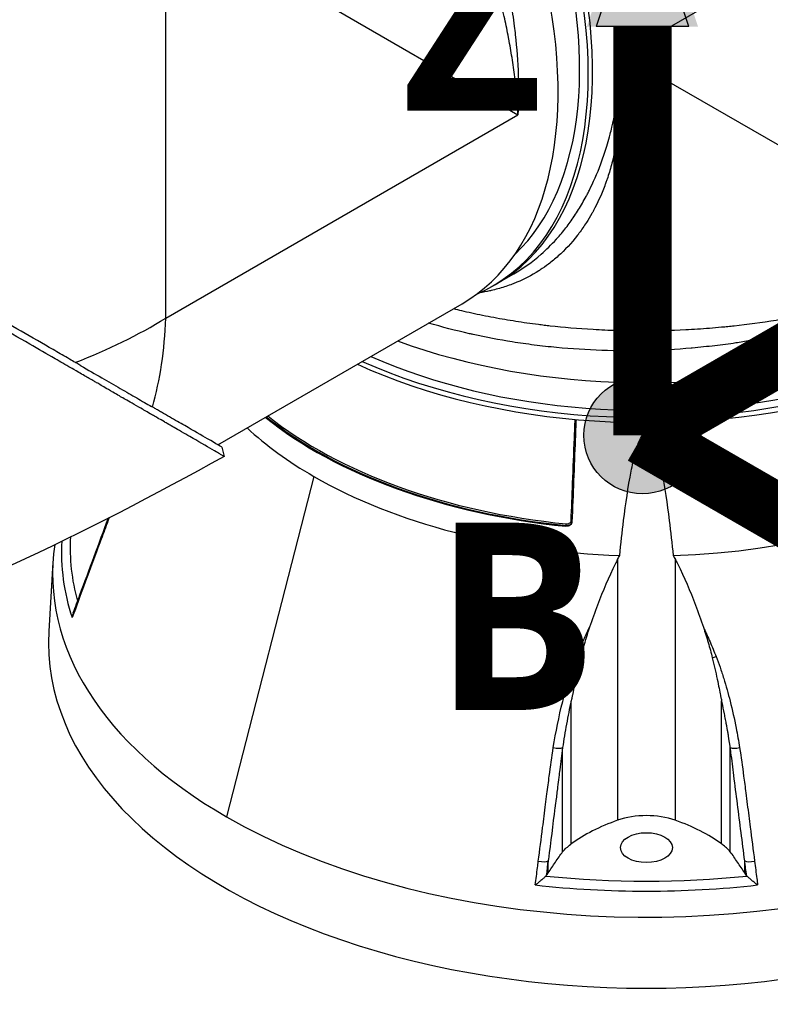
# Model space of a CAD drawing. Header units: millimetres. Extents: x 0 to 5219, y 0 to 2970.
# Tile 201 of 229: x 3368 to 3491, y 1307 to 1469. Entities that reach past the tile are written whole.
import ezdxf

# ---------------------------------------------------------------- set-up
doc = ezdxf.new("R2010")
doc.units = ezdxf.units.MM
doc.header["$LTSCALE"] = 0.2
for name, color, linetype in [('01_Object Line', 4, 'Continuous'), ('07_Special Line2', 76, 'Continuous'), ('12_Before Rev.Num.', 5, 'Continuous')]:
    doc.layers.add(name, color=color, linetype=linetype)
doc.layers.add('14_Mark', color=7, linetype='Continuous', true_color=0xe03c31)
doc.styles.add('Rainbow-5.0 Style', font='malgunsl.ttf')

# ---------------------------------------------------------------- blocks, each defined once
blk = doc.blocks.new('Blk$A18R1-4W24T')
for p, q in [((275.52, 186.43), (217.75, 153.08)), ((142.94, 109.88), (142.94, 176.59)), ((142.94, 176.59), (200.71, 143.24)), ((199.75, 152.49), (199.75, 152.49)), ((217.75, 153.08), (275.52, 119.72)), ((199.88, 151.63), (199.88, 151.63)), ((200.31, 148.25), (200.31, 148.25)), ((142.94, 109.88), (200.71, 143.24)), ((196.5, 115.1), (200.01, 117.13)), ((200.01, 117.13), (200.01, 117.13)), ((151.49, 89.12), (191.55, 112.24)), ((142.81, 107.35), (142.81, 107.35)), ((142.81, 107.29), (142.81, 107.29)), ((142.84, 107.71), (142.84, 107.71)), ((142.68, 105.76), (142.69, 105.76)), ((142.7, 105.91), (142.7, 105.91)), ((142.73, 106.23), (142.73, 106.23)), ((141.03, 96.21), (141.03, 96.21)), ((150.49, 88.39), (150.49, 88.39)), ((152.14, 88.74), (152.56, 87.2)), ((167.23, 83.92), (166.74, 81.99)), ((166.74, 81.99), (152.93, 28.11)), ((208.57, 75.75), (208.61, 75.87)), ((124.46, 69.8), (123.79, 58.55)), ((217.05, 70.31), (217.05, 27.53)), ((226.52, 27.53), (226.52, 70.31)), ((234.45, 50.82), (234.45, 50.82)), ((209.45, 23.66), (209.45, 47.14)), ((234.11, 23.66), (234.11, 47.14)), ((208.04, 22.37), (208.04, 39.45)), ((235.53, 22.37), (235.53, 39.45)), ((205.67, 18.92), (205.67, 20.88)), ((237.9, 18.92), (237.9, 20.88)), ((205.5, 18.63), (205.36, 18.46)), ((238.21, 18.46), (238.06, 18.63))]:
    blk.add_line(p, q)
for centre, major_axis, ratio, start_param, end_param in [((159.21, 181.33), (38, -65.82), 0.57735, 0, 2.340309), ((158.5, 180.92), (38, -65.82), 0.57735, 6.218011, 8.595868), ((158.5, 180.92), (37, -64.09), 0.57735, 0.138313, 2.287402), ((153.55, 178.06), (38, -65.82), 0.57735, 0, 2.153364), ((168.4, 186.64), (26.39, -45.71), 0.57735, 0.251217, 0.251219), ((221.78, 143.16), (76, 0), 0.57735, 4.145572, 6.283185), ((221.78, 137.44), (76, 0), 0.57735, 4.052056, 6.34836), ((221.78, 136.63), (76, 0), 0.57735, 4.038806, 6.283185), ((221.78, 137.44), (74, 0), 0.57735, 4.055455, 6.144873), ((221.78, 115.42), (77.15, 0), 0.57735, 4.76927, 6.226304), ((89.2, 140.91), (-75.98, -2.71), 0.599654, 2.086946, 2.334848), ((89.2, 140.91), (35.65, -67.16), 0.599654, 0.558766, 0.806744), ((221.78, 119.48), (76.67, 0), 0.57735, 3.762964, 4.539647), ((221.78, 119.63), (76.47, 0), 0.57735, 3.765044, 4.539647), ((221.78, 119.48), (76.89, 0), 0.57735, 3.763438, 4.539717), ((221.78, 115.42), (-77.15, 0), 0.57735, 0.556674, 0.785398), ((221.78, 115.42), (-77.15, 0), 0.57735, 0.785398, 1.513915), ((221.78, 67.87), (97.38, 0), 0.57735, 3.92699, 6.531315), ((208.61, 76.03), (0.02, 0.199), 0.140343, 3.764162, 5.282569), ((209.4, 76.62), (-0.2, 0.008), 0.53757, 3.678342, 4.571765), ((221.78, 67.87), (-97.38, 0), 0.57735, 6.196092, 7.068583), ((221.78, 71.3), (-95.92, 0), 0.57735, 6.246746, 6.474419), ((221.78, 72.12), (-94.5, 0), 0.57735, 6.248654, 6.442871), ((130.28, 63.97), (-1.41, 0.52), 0.445689, 6.283183, 6.665585), ((221.78, 56.61), (-98.05, 0), 0.57735, 6.248855, 9.459108), ((210.55, 54.78), (-1.4, 0.54), 0.300947, 1.546942, 1.997356), ((233.01, 54.79), (1.4, 0.55), 0.299591, 4.283682, 4.733556), ((206.75, 39.86), (-1.48, 0.24), 0.293943, 1.451681, 2.673474), ((236.82, 39.86), (1.48, 0.24), 0.293943, 3.609607, 4.831504), ((232.05, 13.32), (28.83, 0), 0.57735, 2.117685, 2.471123), ((221.78, 23.05), (-9.1, 0), 0.57735, 4.1655, 5.259278), ((211.52, 13.32), (-28.83, 0), 0.57735, 3.812062, 4.1655), ((221.78, 56.61), (57.64, 0), 0.57735, 4.987231, 4.987234), ((204.32, 21.22), (-1.49, 0.19), 0.291007, 1.428464, 2.747851), ((239.25, 21.22), (1.49, 0.19), 0.291007, 3.535223, 4.854722), ((203.84, 18.88), (-1.68, 0), 0.577343, 2.622772, 2.695941), ((221.78, 72.12), (94.5, 0), 0.57735, 4.537116, 4.887662), ((239.72, 18.88), (-1.68, 0), 0.577343, 0.445652, 0.518821), ((221.78, 71.3), (-95.92, 0), 0.57735, 1.379562, 1.76203)]:
    blk.add_ellipse(centre, major_axis=major_axis, ratio=ratio, start_param=start_param, end_param=end_param)
blk.add_ellipse((221.78, 23.05), major_axis=(-4.25, 0), ratio=0.57735)
for points, knots in [([(165.2, 226.05), (166, 225.28), (166.8, 224.5), (167.6, 223.7), (168.42, 222.86), (169.23, 222.01), (170.03, 221.15), (170.18, 220.99), (170.33, 220.83), (170.47, 220.67), (173.53, 217.32), (176.42, 213.73), (179.1, 209.98), (179.21, 209.83), (179.31, 209.67), (179.42, 209.52), (180.02, 208.67), (180.61, 207.81), (181.19, 206.94), (181.54, 206.42), (181.88, 205.91), (182.22, 205.38), (182.55, 204.86), (182.89, 204.33), (183.22, 203.81), (183.28, 203.72), (183.33, 203.63), (183.39, 203.54), (184.65, 201.51), (185.82, 199.49), (186.98, 197.37), (188.42, 194.72), (189.78, 191.99), (191.04, 189.2), (191.8, 187.51), (192.52, 185.81), (193.2, 184.08), (193.22, 184.03), (193.24, 183.98), (193.26, 183.93), (193.72, 182.78), (194.16, 181.62), (194.58, 180.45), (194.97, 179.35), (195.35, 178.24), (195.72, 177.13), (195.73, 177.08), (195.75, 177.03), (195.76, 176.98), (196.13, 175.86), (196.47, 174.73), (196.8, 173.6), (196.97, 173.01), (197.14, 172.42), (197.3, 171.83), (197.38, 171.53), (197.46, 171.24), (197.54, 170.94), (197.58, 170.79), (197.61, 170.65), (197.65, 170.5), (197.69, 170.35), (197.74, 170.17), (197.76, 170.06), (197.8, 169.92), (197.84, 169.78), (197.87, 169.64), (198.37, 167.62), (198.85, 165.46), (199.27, 163.17), (199.47, 162.06), (199.66, 160.92), (199.84, 159.75), (199.93, 159.09), (200.02, 158.42), (200.11, 157.74), (200.17, 157.27), (200.22, 156.81), (200.28, 156.33), (200.51, 154.19), (200.68, 151.96), (200.76, 149.67), (200.83, 147.57), (200.82, 145.42), (200.71, 143.24)], [0.5917032, 0.5917032, 0.5917032, 0.5917032, 0.6065856, 0.6065856, 0.6065856, 0.6221334, 0.6221334, 0.6221334, 0.625, 0.625, 0.625, 0.6850898, 0.6850898, 0.6850898, 0.6875, 0.6875, 0.6875, 0.7011464, 0.7011464, 0.7011464, 0.7092438, 0.7092438, 0.7092438, 0.7173743, 0.7173743, 0.7173743, 0.71875, 0.71875, 0.71875, 0.7499738, 0.7499738, 0.7499738, 0.7889478, 0.7889478, 0.7889478, 0.8125, 0.8125, 0.8125, 0.8131921, 0.8131921, 0.8131921, 0.8288728, 0.8288728, 0.8288728, 0.84375, 0.84375, 0.84375, 0.8444134, 0.8444134, 0.8444134, 0.859375, 0.859375, 0.859375, 0.8671875, 0.8671875, 0.8671875, 0.8710938, 0.8710938, 0.8710938, 0.8730469, 0.8730469, 0.8730469, 0.8749735, 0.8749735, 0.8749735, 0.8773485, 0.8773485, 0.8773485, 0.9115235, 0.9115235, 0.9115235, 0.9281399, 0.9281399, 0.9281399, 0.9375, 0.9375, 0.9375, 0.9439123, 0.9439123, 0.9439123, 0.973127, 0.973127, 0.973127, 1, 1, 1, 1]), ([(200.71, 143.24), (200.62, 145.22), (200.44, 147.27), (200.19, 149.35), (200.19, 149.37), (200.18, 149.39), (200.18, 149.41), (200.05, 150.46), (199.91, 151.53), (199.74, 152.6), (199.58, 153.63), (199.41, 154.62), (199.2, 155.7), (199.19, 155.75), (199.18, 155.81), (199.17, 155.87), (198.97, 156.9), (198.76, 157.93), (198.54, 158.95), (198.29, 160.06), (198.04, 161.15), (197.76, 162.24), (197.73, 162.38), (197.69, 162.52), (197.66, 162.66), (197.37, 163.77), (197.07, 164.87), (196.76, 165.96), (196.61, 166.51), (196.45, 167.05), (196.28, 167.59), (196.2, 167.86), (196.12, 168.13), (196.04, 168.4), (195.99, 168.57), (195.94, 168.71), (195.89, 168.88), (195.86, 168.98), (195.83, 169.09), (195.79, 169.21), (195.09, 171.43), (194.34, 173.57), (193.58, 175.61), (193.48, 175.88), (193.38, 176.15), (193.28, 176.42), (192.94, 177.3), (192.6, 178.17), (192.26, 179.02), (191.83, 180.08), (191.39, 181.12), (190.96, 182.12), (190.91, 182.23), (190.87, 182.34), (190.82, 182.45), (190.81, 182.47), (190.8, 182.49), (190.79, 182.5), (190.74, 182.63), (190.7, 182.73), (190.63, 182.89), (189.51, 185.43), (188.36, 187.82), (187.22, 190.05), (186.65, 191.17), (186.08, 192.25), (185.51, 193.29), (185.03, 194.18), (184.56, 195.03), (184.08, 195.86), (184.07, 195.89), (184.05, 195.92), (184.03, 195.94), (183.97, 196.07), (183.91, 196.15), (183.83, 196.31), (182.58, 198.47), (181.34, 200.49), (180.12, 202.37), (179.94, 202.65), (179.76, 202.93), (179.58, 203.2), (179.41, 203.46), (179.24, 203.72), (179.06, 203.98), (178.7, 204.52), (178.35, 205.05), (177.99, 205.56), (177.25, 206.65), (176.51, 207.68), (175.79, 208.66), (175.78, 208.67), (175.77, 208.69), (175.76, 208.7), (175.68, 208.81), (175.62, 208.9), (175.52, 209.04), (173.9, 211.23), (172.3, 213.26), (170.72, 215.15), (169.54, 216.56), (168.37, 217.89), (167.23, 219.15), (166.92, 219.49), (166.63, 219.8), (166.32, 220.14), (166.24, 220.22), (166.16, 220.3), (166.09, 220.38), (165.79, 220.69), (165.5, 221), (165.2, 221.31)], [0, 0, 0, 0, 0.061969, 0.061969, 0.061969, 0.0625, 0.0625, 0.0625, 0.09375, 0.09375, 0.09375, 0.1234255, 0.1234255, 0.1234255, 0.125, 0.125, 0.125, 0.1531538, 0.1531538, 0.1531538, 0.1836029, 0.1836029, 0.1836029, 0.1875, 0.1875, 0.1875, 0.21875, 0.21875, 0.21875, 0.234375, 0.234375, 0.234375, 0.2421875, 0.2421875, 0.2421875, 0.2469884, 0.2469884, 0.2469884, 0.25, 0.25, 0.25, 0.3052191, 0.3052191, 0.3052191, 0.3125, 0.3125, 0.3125, 0.3368038, 0.3368038, 0.3368038, 0.3671875, 0.3671875, 0.3671875, 0.3705126, 0.3705126, 0.3705126, 0.3710938, 0.3710938, 0.3710938, 0.375, 0.375, 0.375, 0.4375, 0.4375, 0.4375, 0.46875, 0.46875, 0.46875, 0.4952139, 0.4952139, 0.4952139, 0.4960938, 0.4960938, 0.4960938, 0.5, 0.5, 0.5, 0.5544796, 0.5544796, 0.5544796, 0.5625, 0.5625, 0.5625, 0.5702519, 0.5702519, 0.5702519, 0.5865122, 0.5865122, 0.5865122, 0.6206238, 0.6206238, 0.6206238, 0.6210938, 0.6210938, 0.6210938, 0.625, 0.625, 0.625, 0.6875, 0.6875, 0.6875, 0.734375, 0.734375, 0.734375, 0.7469686, 0.7469686, 0.7469686, 0.75, 0.75, 0.75, 0.7613238, 0.7613238, 0.7613238, 0.7613238]), ([(152.56, 87.2), (152.56, 87.2), (152.55, 87.2), (152.55, 87.2), (152.53, 87.21), (152.46, 87.25), (152.17, 87.42), (152.03, 87.5), (151.88, 87.59), (151.73, 87.67), (151.54, 87.78), (151.36, 87.89), (151.24, 87.96), (150.44, 88.42), (149.3, 89.08), (147.88, 89.9), (147.32, 90.22), (146.57, 90.66), (145.52, 91.26), (144.66, 91.76), (143.94, 92.17), (143.46, 92.45), (143.1, 92.66), (142.86, 92.79), (142.76, 92.85), (141.92, 93.34), (141.38, 93.65), (141.23, 93.73), (141.04, 93.85), (140.84, 93.96), (140.64, 94.07), (140.57, 94.12), (140.49, 94.16), (140.42, 94.2), (139.99, 94.45), (139.7, 94.62), (139.57, 94.69), (139.44, 94.77), (139.3, 94.85), (139.15, 94.94), (138.77, 95.16), (138.3, 95.42), (137.75, 95.74), (136.87, 96.23), (136.18, 96.63), (135.73, 96.89), (135.28, 97.15), (134.57, 97.56), (133.55, 98.16), (132.84, 98.57), (132.25, 98.92), (131.79, 99.19), (131.56, 99.32), (131.36, 99.44), (131.19, 99.53), (130.68, 99.82), (130.16, 100.13), (129.63, 100.43), (129.32, 100.61), (129, 100.79), (128.69, 100.97), (128.03, 101.35), (127.6, 101.6), (127.4, 101.72), (126.97, 101.97), (126.53, 102.22), (126.08, 102.48), (125.66, 102.72), (125.24, 102.97), (124.81, 103.21), (123.45, 104), (122.06, 104.8), (120.65, 105.62), (118.79, 106.69), (116.89, 107.79), (114.94, 108.92), (111.04, 111.17), (106.95, 113.52), (102.7, 115.98), (101.75, 116.52), (100.78, 117.09), (99.76, 117.67), (98.62, 118.33), (97.44, 119.02), (96.21, 119.73), (92.98, 121.59), (90.7, 122.91), (89.48, 123.61), (88.05, 124.44), (86.61, 125.27), (85.15, 126.11), (81.97, 127.95), (78.72, 129.83), (75.43, 131.72), (72.4, 133.48), (69.81, 134.97), (67.71, 136.18), (64.26, 138.17), (62.12, 139.41), (61.31, 139.88), (61.09, 140), (60.97, 140.07), (60.94, 140.09), (57.3, 142.19), (53.68, 144.28), (50.14, 146.32), (49.64, 146.61), (49.15, 146.9), (48.65, 147.18), (47.04, 148.11), (45.73, 148.87), (44.71, 149.46), (43.7, 150.05), (42.69, 150.62), (41.71, 151.19), (41.44, 151.35), (41.16, 151.51), (40.89, 151.66), (37.53, 153.6), (35.32, 154.88), (34.02, 155.63), (33.92, 155.69), (33.83, 155.74), (33.74, 155.8)], [-0.7635222, -0.7635222, -0.7635222, -0.7635222, -0.75, -0.75, -0.75, -0.71875, -0.71875, -0.71875, -0.7052239, -0.7052239, -0.7052239, -0.6875, -0.6875, -0.6875, -0.625, -0.625, -0.625, -0.59375, -0.59375, -0.59375, -0.5758637, -0.5758637, -0.5758637, -0.5625, -0.5625, -0.5625, -0.546875, -0.546875, -0.546875, -0.5411757, -0.5411757, -0.5411757, -0.5390625, -0.5390625, -0.5390625, -0.53125, -0.53125, -0.53125, -0.5266987, -0.5266987, -0.5266987, -0.515625, -0.515625, -0.515625, -0.5, -0.5, -0.5, -0.484375, -0.484375, -0.484375, -0.4739987, -0.4739987, -0.4739987, -0.46875, -0.46875, -0.46875, -0.4588678, -0.4588678, -0.4588678, -0.453125, -0.453125, -0.453125, -0.4453125, -0.4453125, -0.4453125, -0.4375, -0.4375, -0.4375, -0.4300483, -0.4300483, -0.4300483, -0.40625, -0.40625, -0.40625, -0.375, -0.375, -0.375, -0.3125, -0.3125, -0.3125, -0.2978036, -0.2978036, -0.2978036, -0.28125, -0.28125, -0.28125, -0.25, -0.25, -0.25, -0.2303717, -0.2303717, -0.2303717, -0.1875, -0.1875, -0.1875, -0.1671318, -0.1671318, -0.1671318, -0.1337093, -0.1337093, -0.1337093, -0.125, -0.125, -0.125, -0.0780464, -0.0780464, -0.0780464, -0.0714286, -0.0714286, -0.0714286, -0.0535714, -0.0535714, -0.0535714, -0.039579, -0.039579, -0.039579, -0.0357143, -0.0357143, -0.0357143, -0.0025653, -0.0025653, -0.0025653, 0, 0, 0, 0]), ([(129.05, 102.07), (128.82, 102.21), (128.59, 102.34), (128.05, 102.65), (127.75, 102.83), (127.06, 103.23), (126.66, 103.46), (125.47, 104.15), (124.67, 104.61), (122.13, 106.07), (120.36, 107.09), (115.03, 110.17), (111.34, 112.3), (100.52, 118.55), (92.97, 122.91), (76.21, 132.58), (67.8, 137.43), (55.88, 144.32), (51.67, 146.76), (43.04, 151.74), (38.77, 154.2), (34.87, 156.45)], [-10.794601, -10.794601, -10.794601, -10.794601, -10.700272, -10.700272, -10.578462, -10.578462, -10.421195, -10.421195, -10.108787, -10.108787, -9.443961, -9.443961, -8.149298, -8.149298, -5.793129, -5.793129, -3.135292, -3.135292, -1.653975, -1.653975, 0, 0, 0, 0]), ([(217.75, 153.08), (217.85, 151.09), (217.87, 149.14), (217.8, 147.23), (217.8, 147.22), (217.8, 147.2), (217.8, 147.19), (217.77, 146.22), (217.72, 145.28), (217.64, 144.34), (217.57, 143.45), (217.49, 142.61), (217.37, 141.71), (217.37, 141.66), (217.36, 141.62), (217.36, 141.57), (217.24, 140.71), (217.12, 139.88), (216.97, 139.07), (216.81, 138.2), (216.64, 137.35), (216.44, 136.54), (216.42, 136.43), (216.39, 136.33), (216.37, 136.22), (216.16, 135.39), (215.94, 134.59), (215.7, 133.82), (215.58, 133.43), (215.46, 133.05), (215.33, 132.68), (215.27, 132.49), (215.2, 132.31), (215.14, 132.12), (215.1, 132.01), (215.06, 131.91), (215.02, 131.8), (214.99, 131.73), (214.97, 131.66), (214.94, 131.58), (214.37, 130.08), (213.75, 128.73), (213.09, 127.51), (213.01, 127.35), (212.92, 127.19), (212.83, 127.03), (212.54, 126.51), (212.24, 126.01), (211.93, 125.54), (211.55, 124.94), (211.17, 124.38), (210.77, 123.86), (210.73, 123.8), (210.69, 123.74), (210.65, 123.69), (210.64, 123.68), (210.63, 123.67), (210.62, 123.66), (210.57, 123.59), (210.53, 123.54), (210.47, 123.46), (209.46, 122.15), (208.4, 121.03), (207.33, 120.07), (206.8, 119.59), (206.26, 119.15), (205.72, 118.74), (205.27, 118.4), (204.81, 118.08), (204.36, 117.79), (204.35, 117.78), (204.33, 117.77), (204.32, 117.76), (204.25, 117.72), (204.2, 117.69), (204.12, 117.63), (202.93, 116.88), (201.73, 116.26), (200.55, 115.76), (200.38, 115.69), (200.2, 115.62), (200.03, 115.55), (199.86, 115.49), (199.69, 115.42), (199.53, 115.36), (199.18, 115.23), (198.83, 115.11), (198.48, 115), (197.76, 114.76), (197.04, 114.57), (196.34, 114.41), (196.33, 114.41), (196.32, 114.4), (196.31, 114.4), (196.23, 114.38), (196.17, 114.37), (196.07, 114.35), (195.53, 114.23), (194.99, 114.13), (194.46, 114.04)], [0, 0, 0, 0, 0.061969, 0.061969, 0.061969, 0.0625, 0.0625, 0.0625, 0.09375, 0.09375, 0.09375, 0.1234255, 0.1234255, 0.1234255, 0.125, 0.125, 0.125, 0.1531538, 0.1531538, 0.1531538, 0.1836029, 0.1836029, 0.1836029, 0.1875, 0.1875, 0.1875, 0.21875, 0.21875, 0.21875, 0.234375, 0.234375, 0.234375, 0.2421875, 0.2421875, 0.2421875, 0.2469884, 0.2469884, 0.2469884, 0.25, 0.25, 0.25, 0.3052191, 0.3052191, 0.3052191, 0.3125, 0.3125, 0.3125, 0.3368038, 0.3368038, 0.3368038, 0.3671875, 0.3671875, 0.3671875, 0.3705126, 0.3705126, 0.3705126, 0.3710937, 0.3710937, 0.3710937, 0.375, 0.375, 0.375, 0.4375, 0.4375, 0.4375, 0.46875, 0.46875, 0.46875, 0.4952139, 0.4952139, 0.4952139, 0.4960937, 0.4960937, 0.4960937, 0.5, 0.5, 0.5, 0.5544796, 0.5544796, 0.5544796, 0.5625, 0.5625, 0.5625, 0.5702519, 0.5702519, 0.5702519, 0.5865122, 0.5865122, 0.5865122, 0.6206238, 0.6206238, 0.6206238, 0.6210937, 0.6210937, 0.6210937, 0.625, 0.625, 0.625, 0.6462516, 0.6462516, 0.6462516, 0.6462516]), ([(200.01, 117.13), (201.58, 118.04), (203.09, 119.11), (204.5, 120.35), (205.36, 121.11), (206.19, 121.92), (206.98, 122.79), (207, 122.82), (207.03, 122.84), (207.05, 122.87), (207.58, 123.45), (208.09, 124.06), (208.58, 124.7), (209.05, 125.31), (209.5, 125.93), (209.94, 126.58), (209.96, 126.61), (209.98, 126.64), (210, 126.67), (210.44, 127.33), (210.86, 128.01), (211.27, 128.71), (211.49, 129.08), (211.69, 129.46), (211.9, 129.84), (212, 130.03), (212.1, 130.22), (212.2, 130.41), (212.25, 130.51), (212.3, 130.61), (212.35, 130.71), (212.4, 130.8), (212.46, 130.92), (212.49, 131), (212.54, 131.09), (212.59, 131.18), (212.63, 131.28), (213.29, 132.62), (213.93, 134.14), (214.54, 135.83), (214.83, 136.66), (215.11, 137.53), (215.38, 138.44), (215.54, 138.96), (215.68, 139.49), (215.83, 140.04), (215.92, 140.41), (216.02, 140.79), (216.11, 141.18), (216.53, 142.95), (216.9, 144.87), (217.19, 146.94), (217.45, 148.85), (217.65, 150.9), (217.75, 153.08)], [0.74999, 0.74999, 0.74999, 0.74999, 0.7889478, 0.7889478, 0.7889478, 0.8125, 0.8125, 0.8125, 0.8131921, 0.8131921, 0.8131921, 0.8288728, 0.8288728, 0.8288728, 0.84375, 0.84375, 0.84375, 0.8444134, 0.8444134, 0.8444134, 0.859375, 0.859375, 0.859375, 0.8671875, 0.8671875, 0.8671875, 0.8710937, 0.8710937, 0.8710937, 0.8730469, 0.8730469, 0.8730469, 0.8749735, 0.8749735, 0.8749735, 0.8773485, 0.8773485, 0.8773485, 0.9115235, 0.9115235, 0.9115235, 0.9281399, 0.9281399, 0.9281399, 0.9375, 0.9375, 0.9375, 0.9439123, 0.9439123, 0.9439123, 0.973127, 0.973127, 0.973127, 1, 1, 1, 1]), ([(275.52, 119.72), (273.69, 118.54), (271.84, 117.46), (269.99, 116.48), (267.99, 115.41), (266, 114.45), (264.03, 113.59), (263.59, 113.39), (263.14, 113.2), (262.7, 113.01), (260.98, 112.29), (259.3, 111.63), (257.66, 111.05), (257.3, 110.92), (256.94, 110.79), (256.58, 110.67), (255.81, 110.4), (255.06, 110.15), (254.31, 109.92), (254.1, 109.85), (253.89, 109.78), (253.67, 109.71), (253.2, 109.57), (252.73, 109.42), (252.27, 109.28), (252.04, 109.22), (251.8, 109.15), (251.58, 109.08), (251.46, 109.05), (251.35, 109.02), (251.23, 108.98), (251.12, 108.95), (251.04, 108.93), (250.89, 108.89), (246.26, 107.58), (241.49, 106.56), (236.69, 105.85), (236.61, 105.84), (236.54, 105.83), (236.46, 105.81), (235.31, 105.64), (234.17, 105.49), (233.02, 105.36), (232.4, 105.28), (231.78, 105.22), (231.16, 105.15), (230.54, 105.09), (229.91, 105.03), (229.29, 104.98), (229.24, 104.97), (229.19, 104.97), (229.14, 104.96), (226.7, 104.75), (224.22, 104.62), (221.84, 104.56), (216.93, 104.43), (212.01, 104.59), (207.05, 105.06), (206.44, 105.12), (205.83, 105.18), (205.22, 105.25), (204.61, 105.32), (204, 105.39), (203.39, 105.47), (202.18, 105.62), (200.97, 105.79), (199.78, 105.98), (197.62, 106.33), (195.49, 106.73), (193.38, 107.19), (193.18, 107.24), (192.98, 107.28), (192.78, 107.32), (190.5, 107.84), (188.26, 108.42), (186.06, 109.08)], [0, 0, 0, 0, 0.0268593, 0.0268593, 0.0268593, 0.0558825, 0.0558825, 0.0558825, 0.0625, 0.0625, 0.0625, 0.088102, 0.088102, 0.088102, 0.09375, 0.09375, 0.09375, 0.1058986, 0.1058986, 0.1058986, 0.109375, 0.109375, 0.109375, 0.1171875, 0.1171875, 0.1171875, 0.1210937, 0.1210937, 0.1210937, 0.1230469, 0.1230469, 0.1230469, 0.125, 0.125, 0.125, 0.1865064, 0.1865064, 0.1865064, 0.1875, 0.1875, 0.1875, 0.2022042, 0.2022042, 0.2022042, 0.2101236, 0.2101236, 0.2101236, 0.2180828, 0.2180828, 0.2180828, 0.21875, 0.21875, 0.21875, 0.25, 0.25, 0.25, 0.3146789, 0.3146789, 0.3146789, 0.3226569, 0.3226569, 0.3226569, 0.3306082, 0.3306082, 0.3306082, 0.3464266, 0.3464266, 0.3464266, 0.375, 0.375, 0.375, 0.3777022, 0.3777022, 0.3777022, 0.4086021, 0.4086021, 0.4086021, 0.4086021]), ([(190.16, 111.44), (190.58, 111.34), (191.01, 111.23), (192.56, 110.87), (193.73, 110.61), (195.51, 110.25), (196.12, 110.13), (197.34, 109.9), (198, 109.78), (199.74, 109.49), (200.94, 109.3), (202.8, 109.03), (203.42, 108.95), (204.38, 108.83), (204.87, 108.77), (205.36, 108.71), (205.68, 108.67), (205.88, 108.65), (208.19, 108.39), (210.54, 108.19), (214.31, 107.97), (215.61, 107.91), (217.62, 107.85), (218.3, 107.84), (219.33, 107.82), (219.68, 107.82), (220.2, 107.82), (220.38, 107.81), (220.73, 107.81), (220.95, 107.81), (223.32, 107.81), (225.71, 107.87), (229.49, 108.07), (230.78, 108.15), (232.76, 108.31), (233.43, 108.37), (234.45, 108.46), (234.96, 108.51), (235.48, 108.56), (235.82, 108.6), (236.03, 108.62), (238.36, 108.88), (240.66, 109.18), (244.25, 109.76), (245.47, 109.98), (247.34, 110.33), (247.97, 110.45), (248.91, 110.65), (249.23, 110.71), (249.87, 110.85), (250.23, 110.93), (252.7, 111.48), (254.92, 112.03), (258.25, 112.96), (259.36, 113.29), (261.03, 113.81), (261.58, 113.99), (262.69, 114.36), (263.27, 114.55), (268.03, 116.21), (271.95, 117.88), (275.52, 119.72)], [0.2383127, 0.2383127, 0.2383127, 0.2383127, 0.25, 0.25, 0.28125, 0.28125, 0.296875, 0.296875, 0.3125, 0.3125, 0.34375, 0.34375, 0.359375, 0.359375, 0.3671875, 0.3710938, 0.3710938, 0.375, 0.375, 0.4375, 0.4375, 0.46875, 0.46875, 0.484375, 0.484375, 0.4921875, 0.4921875, 0.4960938, 0.4960938, 0.5, 0.5, 0.5625, 0.5625, 0.59375, 0.59375, 0.609375, 0.609375, 0.6171875, 0.6210938, 0.6210938, 0.625, 0.625, 0.6875, 0.6875, 0.71875, 0.71875, 0.734375, 0.734375, 0.7421875, 0.7421875, 0.75, 0.75, 0.8125, 0.8125, 0.84375, 0.84375, 0.859375, 0.859375, 0.875, 0.875, 1, 1, 1, 1]), ([(129.05, 102.07), (130.22, 101.38), (131.36, 100.74), (133.52, 99.5), (134.53, 98.91), (136.45, 97.8), (137.36, 97.28), (139.07, 96.28), (139.86, 95.82), (140.6, 95.4)], [0, 0, 0, 0, 0.581117, 0.581117, 1.150103, 1.150103, 1.719465, 1.719465, 2.302704, 2.302704, 2.302704, 2.302704]), ([(152.14, 88.74), (152.14, 88.74), (151.29, 89.23), (148.82, 90.66), (147.56, 91.39), (145.3, 92.69), (144.46, 93.17), (143.15, 93.93), (142.72, 94.19), (142.05, 94.57), (141.82, 94.71), (141.41, 94.94), (141.23, 95.05), (140.9, 95.23), (140.75, 95.32), (140.6, 95.4)], [-5.610809, -5.610809, -5.610809, -5.610809, -3.202671, -3.202671, -1.636794, -1.636794, -0.832338, -0.832338, -0.455606, -0.455606, -0.265051, -0.265051, -0.117703, -0.117703, -0.000611, -0.000611, -0.000611, -0.000611]), ([(209.43, 76.72), (209.51, 78.76), (209.59, 80.8), (209.68, 82.83), (209.77, 85.29), (209.87, 87.74), (209.97, 90.19), (210.01, 91.22), (210.05, 92.24), (210.09, 93.27)], [0, 0, 0, 0, 0.3003264, 0.3003264, 0.3003264, 0.6633231, 0.6633231, 0.6633231, 0.8152391, 0.8152391, 0.8152391, 0.8152391]), ([(210.24, 93.26), (210.19, 92.18), (210.15, 91.09), (210.11, 90.01), (210.02, 87.76), (209.93, 85.51), (209.84, 83.25), (209.75, 81), (209.66, 78.74), (209.57, 76.47)], [0.1730469, 0.1730469, 0.1730469, 0.1730469, 0.3333333, 0.3333333, 0.3333333, 0.6666667, 0.6666667, 0.6666667, 1, 1, 1, 1]), ([(217.4, 70.95), (217.6, 72.89), (217.81, 74.81), (218.39, 79.46), (218.77, 82.16), (219.46, 85.7), (219.67, 86.69), (220.06, 88.16), (220.21, 88.65), (220.54, 89.58), (220.72, 90.03), (221.09, 90.63), (221.25, 90.85), (221.5, 91.02), (221.55, 91.05), (221.67, 91.09), (221.73, 91.1), (221.84, 91.1), (221.9, 91.09), (222.02, 91.05), (222.07, 91.02), (222.32, 90.85), (222.48, 90.63), (222.85, 90.03), (223.03, 89.58), (223.36, 88.65), (223.5, 88.16), (223.9, 86.69), (224.11, 85.7), (224.8, 82.16), (225.18, 79.46), (225.76, 74.81), (225.97, 72.89), (226.17, 70.95)], [5.982106, 5.982106, 5.982106, 5.982106, 6.634304, 6.634304, 7.582061, 7.582061, 7.910092, 7.910092, 8.074107, 8.074107, 8.238122, 8.238122, 8.315339, 8.315339, 8.332718, 8.332718, 8.350096, 8.350096, 8.367475, 8.367475, 8.384853, 8.384853, 8.46207, 8.46207, 8.626085, 8.626085, 8.790101, 8.790101, 9.118131, 9.118131, 10.065889, 10.065889, 10.718087, 10.718087, 10.718087, 10.718087]), ([(133.67, 77.17), (133.6, 76.98), (133.53, 76.79), (133.46, 76.6), (133.1, 75.61), (132.73, 74.63), (132.37, 73.65), (132.22, 73.26), (132.08, 72.86), (131.93, 72.47), (131.5, 71.29), (131.06, 70.11), (130.63, 68.93), (130.05, 67.36), (129.47, 65.79), (128.89, 64.22)], [0.2156142, 0.2156142, 0.2156142, 0.2156142, 0.2500193, 0.2500193, 0.2500193, 0.4287791, 0.4287791, 0.4287791, 0.5000046, 0.5000046, 0.5000046, 0.7143901, 0.7143901, 0.7143901, 1, 1, 1, 1]), ([(209.57, 76.47), (209.56, 76.37), (209.54, 76.27), (209.44, 76.08), (209.36, 75.99), (209.18, 75.86), (209.07, 75.8), (208.83, 75.74), (208.7, 75.73), (208.57, 75.75)], [-0.2992343, -0.2992343, -0.2992343, -0.2992343, -0.2640654, -0.2640654, -0.2263454, -0.2263454, -0.1886522, -0.1886522, -0.1510866, -0.1510866, -0.1510866, -0.1510866]), ([(208.61, 75.87), (208.8, 75.85), (209.02, 75.88), (209.22, 76), (209.37, 76.08), (209.5, 76.22), (209.56, 76.39)], [0, 0, 0, 0, 0.5, 0.5, 0.5, 0.8642352, 0.8642352, 0.8642352, 0.8642352]), ([(217.05, 70.31), (216.92, 70.06), (216.79, 69.81), (215.59, 67.4), (214.62, 65.14), (213.29, 61.62), (212.86, 60.42), (212.45, 59.19)], [-6.98839, -6.98839, -6.98839, -6.98839, -6.901908, -6.901908, -6.146186, -6.146186, -5.758936, -5.758936, -5.758936, -5.758936]), ([(226.52, 70.31), (226.65, 70.06), (226.78, 69.81), (227.98, 67.4), (228.95, 65.14), (230.28, 61.62), (230.71, 60.42), (231.12, 59.19)], [10.331972, 10.331972, 10.331972, 10.331972, 10.418454, 10.418454, 11.174175, 11.174175, 11.561438, 11.561438, 11.561438, 11.561438]), ([(128.89, 64.22), (128.58, 63.38), (128.27, 62.54), (127.96, 61.7), (127.84, 61.39), (127.73, 61.08), (127.61, 60.77)], [0, 0, 0, 0, 0.731803, 0.731803, 0.731803, 1, 1, 1, 1]), ([(127.78, 61.55), (127.76, 61.48), (127.74, 61.41), (127.67, 61.16), (127.63, 60.97), (127.61, 60.78), (127.61, 60.78), (127.61, 60.77)], [-0.08198982, -0.08198982, -0.08198982, -0.08198982, -0.05947654, -0.05947654, 0, 0, 0.0007263, 0.0007263, 0.0007263, 0.0007263]), ([(210.36, 54.37), (210.68, 55.19), (211.01, 56), (211.35, 56.8), (211.7, 57.6), (212.06, 58.4), (212.45, 59.19)], [0, 0, 0, 0, 0.499875, 0.499875, 0.499875, 1, 1, 1, 1]), ([(212.45, 59.19), (212.17, 58.36), (211.9, 57.52), (211.42, 55.86), (211.19, 55), (210.99, 54.17)], [0.0000001, 0.0000001, 0.0000001, 0.0000001, 0.2749921, 0.2749921, 0.5476443, 0.5476443, 0.5476443, 0.5476443]), ([(231.12, 59.19), (231.51, 58.4), (231.87, 57.6), (232.21, 56.8), (232.56, 56), (232.89, 55.19), (233.21, 54.38)], [0, 0, 0, 0, 0.5005634, 0.5005634, 0.5005634, 1, 1, 1, 1]), ([(231.12, 59.19), (231.4, 58.36), (231.67, 57.52), (232.15, 55.86), (232.38, 55), (232.58, 54.18)], [-0.5445996, -0.5445996, -0.5445996, -0.5445996, -0.2712223, -0.2712223, -0.0000015, -0.0000015, -0.0000015, -0.0000015]), ([(206.51, 39.46), (206.92, 42), (207.43, 44.52), (208.05, 47.02), (208.5, 48.81), (209.01, 50.58), (209.61, 52.33), (209.85, 53.01), (210.09, 53.69), (210.36, 54.37)], [0, 0, 0, 0, 0.499826, 0.499826, 0.499826, 0.858832, 0.858832, 0.858832, 1, 1, 1, 1]), ([(210.99, 54.17), (210.7, 53), (210.44, 51.85), (209.97, 49.63), (209.8, 48.76), (209.62, 47.9), (209.58, 47.71), (209.51, 47.4), (209.48, 47.27), (209.45, 47.14)], [0.0000003, 0.0000003, 0.0000003, 0.0000003, 0.385971, 0.385971, 0.7217999, 0.7217999, 0.8108706, 0.8108706, 0.8732307, 0.8732307, 0.8732307, 0.8732307]), ([(232.58, 54.18), (232.87, 53.03), (233.14, 51.83), (233.61, 49.59), (233.79, 48.7), (233.96, 47.86), (234, 47.68), (234.06, 47.38), (234.09, 47.26), (234.11, 47.14)], [-0.5643199, -0.5643199, -0.5643199, -0.5643199, -0.3213467, -0.3213467, -0.0964507, -0.0964507, -0.0393511, -0.0393511, 0, 0, 0, 0]), ([(233.21, 54.38), (233.43, 53.8), (233.64, 53.23), (233.85, 52.64), (234.06, 52.03), (234.26, 51.42), (234.45, 50.8), (234.84, 49.57), (235.19, 48.32), (235.5, 47.07), (235.87, 45.61), (236.2, 44.14), (236.49, 42.66), (236.7, 41.59), (236.89, 40.53), (237.06, 39.46)], [0, 0, 0, 0, 0.1198746, 0.1198746, 0.1198746, 0.2457225, 0.2457225, 0.2457225, 0.4973048, 0.4973048, 0.4973048, 0.7896386, 0.7896386, 0.7896386, 1, 1, 1, 1]), ([(209.45, 47.14), (209.16, 45.87), (208.9, 44.59), (208.44, 42.03), (208.23, 40.74), (208.04, 39.45)], [0, 0, 0, 0, 0.4162532, 0.4162532, 0.8334528, 0.8334528, 0.8334528, 0.8334528]), ([(234.18, 46.86), (234.17, 46.88), (234.17, 46.9), (234.16, 46.92), (234.15, 47), (234.13, 47.07), (234.11, 47.14)], [0, 0, 0, 0, 0.2136157, 0.2136157, 0.2136157, 0.9999613, 0.9999613, 0.9999613, 0.9999613]), ([(235.53, 39.45), (235.5, 39.6), (235.42, 40.22), (235.24, 41.31), (235.2, 41.59), (235.17, 41.77), (235.14, 41.97), (235.1, 42.17), (235.07, 42.34), (235.04, 42.5), (234.99, 42.81), (234.95, 43.03), (234.93, 43.17), (234.92, 43.2), (234.9, 43.32), (234.88, 43.4), (234.87, 43.48), (234.86, 43.55), (234.84, 43.63), (234.81, 43.79), (234.78, 43.94), (234.75, 44.09), (234.69, 44.4), (234.63, 44.71), (234.57, 45.02), (234.45, 45.63), (234.32, 46.25), (234.18, 46.86)], [0, 0, 0, 0, 0.25, 0.25, 0.25, 0.3125, 0.3125, 0.3125, 0.375, 0.375, 0.375, 0.5, 0.5, 0.5, 0.53125, 0.53125, 0.53125, 0.5625, 0.5625, 0.5625, 0.625, 0.625, 0.625, 0.75, 0.75, 0.75, 1, 1, 1, 1]), ([(204.05, 20.82), (204.29, 22.66), (204.52, 24.5), (204.76, 26.33), (204.92, 27.6), (205.09, 28.87), (205.25, 30.14), (205.32, 30.71), (205.4, 31.28), (205.47, 31.85), (205.6, 32.83), (205.72, 33.82), (205.85, 34.8), (206.05, 36.36), (206.26, 37.91), (206.51, 39.46)], [0, 0, 0, 0, 0.295731, 0.295731, 0.295731, 0.499995, 0.499995, 0.499995, 0.591463, 0.591463, 0.591463, 0.749983, 0.749983, 0.749983, 1, 1, 1, 1]), ([(208.04, 39.45), (207.96, 38.85), (207.88, 38.25), (207.72, 37.05), (207.65, 36.44), (207.52, 35.4), (207.47, 35.03), (207.35, 34.06), (207.28, 33.52), (207.12, 32.24), (207.03, 31.51), (206.91, 30.57), (206.86, 30.24), (206.83, 30.01), (206.81, 29.81), (206.42, 26.79), (206.06, 23.96), (205.69, 21.05), (205.68, 20.96), (205.67, 20.88)], [0, 0, 0, 0, 0.192031, 0.192031, 0.384909, 0.384909, 0.522423, 0.522423, 0.70214, 0.70214, 0.941762, 0.941762, 1.012905, 1.012905, 1.368312, 1.368312, 6.545985, 6.545985, 6.697091, 6.697091, 6.697091, 6.697091]), ([(237.9, 20.88), (237.5, 23.99), (237.11, 27.09), (236.71, 30.2), (236.51, 31.76), (236.31, 33.32), (236.12, 34.87), (235.96, 36.15), (235.81, 37.41), (235.63, 38.67), (235.6, 38.93), (235.56, 39.19), (235.53, 39.45)], [0, 0, 0, 0, 0.5, 0.5, 0.5, 0.750745, 0.750745, 0.750745, 0.957271, 0.957271, 0.957271, 1, 1, 1, 1]), ([(237.06, 39.46), (237.31, 37.91), (237.52, 36.36), (237.72, 34.8), (237.84, 33.88), (237.96, 32.96), (238.08, 32.04), (238.16, 31.41), (238.24, 30.78), (238.32, 30.14), (238.48, 28.91), (238.64, 27.67), (238.8, 26.43), (239.04, 24.56), (239.28, 22.69), (239.52, 20.82)], [0, 0, 0, 0, 0.250016, 0.250016, 0.250016, 0.398143, 0.398143, 0.398143, 0.500005, 0.500005, 0.500005, 0.699072, 0.699072, 0.699072, 1, 1, 1, 1]), ([(208.04, 22.37), (208.4, 22.79), (208.84, 23.21), (209.41, 23.63), (209.43, 23.64), (209.45, 23.66)], [0, 0, 0, 0, 0.962909, 0.962909, 1, 1, 1, 1]), ([(235.53, 22.37), (235.17, 22.79), (234.73, 23.21), (234.16, 23.63), (234.14, 23.64), (234.11, 23.66)], [0, 0, 0, 0, 0.962909, 0.962909, 1, 1, 1, 1]), ([(205.67, 18.92), (206.07, 19.5), (206.46, 20.09), (207.05, 20.97), (207.25, 21.26), (207.64, 21.84), (207.83, 22.11), (208.04, 22.37)], [0, 0, 0, 0, 0.5, 0.5, 0.75, 0.75, 1, 1, 1, 1]), ([(237.9, 18.92), (237.5, 19.5), (237.11, 20.09), (236.51, 20.97), (236.31, 21.26), (235.93, 21.84), (235.74, 22.11), (235.53, 22.37)], [0, 0, 0, 0, 0.5, 0.5, 0.75, 0.75, 1, 1, 1, 1]), ([(203.55, 16.93), (203.67, 17.88), (203.8, 18.83), (203.92, 19.78), (203.96, 20.12), (204.01, 20.47), (204.05, 20.82)], [0, 0, 0, 0, 0.731791, 0.731791, 0.731791, 1, 1, 1, 1]), ([(205.5, 18.63), (205.52, 18.96), (205.54, 19.35), (205.57, 19.89), (205.59, 20.11), (205.62, 20.5), (205.64, 20.64), (205.66, 20.78)], [0.000001, 0.000001, 0.000001, 0.000001, 0.1122745, 0.1122745, 0.17648, 0.17648, 0.2367155, 0.2367155, 0.2367155, 0.2367155]), ([(205.67, 20.88), (205.67, 20.86), (205.67, 20.85), (205.66, 20.81), (205.66, 20.8), (205.66, 20.78)], [0, 0, 0, 0, 0.00568081, 0.00568081, 0.01137127, 0.01137127, 0.01137127, 0.01137127]), ([(238.06, 18.63), (238.05, 18.98), (238.03, 19.38), (237.99, 19.93), (237.98, 20.14), (237.94, 20.57), (237.92, 20.73), (237.9, 20.88)], [0.000001, 0.000001, 0.000001, 0.000001, 0.116379, 0.116379, 0.1785721, 0.1785721, 0.2497386, 0.2497386, 0.2497386, 0.2497386]), ([(239.52, 20.82), (239.64, 19.87), (239.76, 18.92), (239.88, 17.97), (239.93, 17.63), (239.97, 17.28), (240.02, 16.93)], [0, 0, 0, 0, 0.731794, 0.731794, 0.731794, 1, 1, 1, 1]), ([(205.31, 18.4), (205.21, 18.3), (205.09, 18.19), (204.81, 17.94), (204.65, 17.81), (204.34, 17.54), (204.18, 17.41), (203.86, 17.17), (203.71, 17.05), (203.56, 16.93), (203.55, 16.93), (203.55, 16.93)], [0.000001, 0.000001, 0.000001, 0.000001, 0.0570155, 0.0570155, 0.1206061, 0.1206061, 0.1807381, 0.1807381, 0.239696, 0.239696, 0.2404159, 0.2404159, 0.2404159, 0.2404159]), ([(240.02, 16.93), (240.01, 16.93), (240.01, 16.93), (239.86, 17.05), (239.7, 17.17), (239.39, 17.41), (239.23, 17.54), (238.92, 17.81), (238.75, 17.94), (238.48, 18.19), (238.36, 18.3), (238.26, 18.4)], [-0.0007263, -0.0007263, -0.0007263, -0.0007263, 0, 0, 0.0594766, 0.0594766, 0.1201375, 0.1201375, 0.1842876, 0.1842876, 0.2418037, 0.2418037, 0.2418037, 0.2418037])]:
    blk.add_open_spline(points, degree=3, knots=knots)
for points in [[(152.55, 87.2), (129.78, 74.58), (106.11, 63.06), (81.23, 54.68)], [(128.87, 64.49), (130.43, 68.7), (132, 72.87), (133.55, 77.11)], [(208.64, 76.14), (208.7, 76.13), (208.83, 76.13), (209.04, 76.18), (209.23, 76.29), (209.38, 76.47), (209.43, 76.63), (209.43, 76.72)], [(217.05, 70.31), (217.16, 70.53), (217.28, 70.74), (217.4, 70.95)], [(226.17, 70.95), (226.29, 70.74), (226.41, 70.53), (226.52, 70.31)], [(127.78, 61.55), (128.15, 62.53), (128.51, 63.51), (128.87, 64.49)], [(205.66, 20.78), (205.56, 20.01), (205.46, 19.23), (205.36, 18.46)], [(238.21, 18.46), (238.1, 19.27), (238, 20.07), (237.9, 20.88)], [(205.5, 18.63), (205.57, 18.77), (205.62, 18.85), (205.67, 18.92)], [(238.06, 18.63), (237.99, 18.77), (237.95, 18.85), (237.9, 18.92)]]:
    blk.add_open_spline(points, degree=3)
blk = doc.blocks.new('Blk$A46N0-6W24B')
h = blk.add_hatch(color=256)
h.dxf.hatch_style = 1
h.paths.add_polyline_path([(4.063, -0.189, 1), (-5.937, -0.189, 1)])
at = {"layer": '12_Before Rev.Num.'}
blk.add_hatch(color=256, dxfattribs=at).paths.add_polyline_path([(-0.937, 48.967), (-5.689, 34.711), (3.815, 34.711)])
blk.add_circle((-0.937, -0.189), 5)
at = {"layer": '07_Special Line2', "const_width": 5}
blk.add_lwpolyline([(29.287, 17.261), (-0.937, -0.189)], dxfattribs=at)
at = {"layer": '12_Before Rev.Num.'}
for p, q in [((-0.937, 46.591), (-4.897, 34.711)), ((3.023, 34.711), (-0.937, 46.591)), ((3.023, 34.711), (-4.897, 34.711))]:
    blk.add_line(p, q, dxfattribs=at)
at = {"layer": '12_Before Rev.Num.', "const_width": 5}
blk.add_lwpolyline([(-0.937, 34.711), (-0.937, -0.189)], dxfattribs=at)
at = {"layer": '14_Mark', "const_width": 5}
blk.add_lwpolyline([(29.287, -17.639), (-0.937, -0.189)], dxfattribs=at)
at = {"insert": (-18.776, -15.649), "char_height": 16, "attachment_point": 4, "style": 'Rainbow-5.0 Style'}
blk.add_mtext('{\\fMalgun Gothic Semilight|b1|i0|c129|p50;B}', dxfattribs=at)
at = {"layer": '12_Before Rev.Num.', "insert": (-21.524, 35.536), "char_height": 16, "attachment_point": 4, "style": 'Rainbow-5.0 Style'}
blk.add_mtext('{\\fMalgun Gothic Semilight|b1|i0|c129|p50;Z}', dxfattribs=at)

msp = doc.modelspace()

# ---------------------------------------------------------------- block references
at = {"xscale": 1.92, "yscale": 1.92, "zscale": 1.92}
msp.add_blockref('Blk$A46N0-6W24B', (3471.656, 1400.756), dxfattribs=at)
at = {"layer": '01_Object Line'}
msp.add_blockref('Blk$A18R1-4W24T', (3248.729, 1309.722), dxfattribs=at)

doc.saveas('drawing.dxf')
